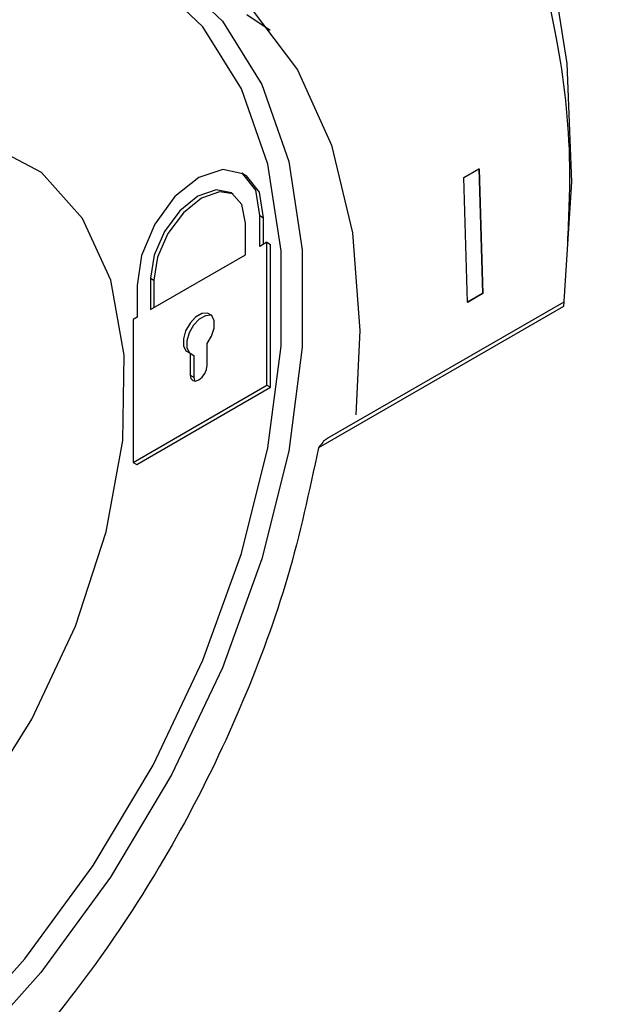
# Model space of a CAD drawing. Header units: millimetres. Extents: x 82 to 1337, y -230 to 1154.
# Tile 40 of 217: x 1037 to 1049, y -29 to -10. Entities that reach past the tile are written whole.
import ezdxf

# ---------------------------------------------------------------- set-up
doc = ezdxf.new("R2010")
doc.units = ezdxf.units.MM

msp = doc.modelspace()

# ---------------------------------------------------------------- linework, layer by layer
at = {"color": 7, "linetype": 'Continuous', "lineweight": 25}
for p, q in [((1041.11, -12.634), (1041.04, -12.593)), ((1045.477, -12.676), (1045.777, -12.503)), ((1045.777, -12.503), (1045.851, -14.994)), ((1045.777, -12.503), (1045.784, -12.507)), ((1045.784, -12.507), (1045.858, -14.998)), ((1045.551, -15.167), (1045.477, -12.676)), ((1041.398, -14.055), (1041.398, -13.44)), ((1041.398, -13.44), (1041.469, -13.481)), ((1041.469, -14.014), (1041.469, -13.481)), ((1041.108, -14.222), (1041.108, -13.591)), ((1041.54, -13.973), (1041.398, -14.055)), ((1041.54, -16.83), (1041.54, -13.973)), ((1041.54, -13.973), (1041.61, -14.014)), ((1041.61, -16.871), (1041.61, -14.014)), ((1039.21, -15.318), (1041.108, -14.222)), ((1039.21, -14.687), (1039.21, -15.318)), ((1039.21, -14.687), (1039.28, -14.728)), ((1039.28, -14.728), (1039.28, -15.278)), ((1038.945, -14.84), (1038.945, -15.471)), ((1042.747, -17.893), (1047.479, -15.161)), ((1045.851, -14.994), (1045.551, -15.167)), ((1045.858, -14.998), (1045.559, -15.17)), ((1045.851, -14.994), (1045.858, -14.998)), ((1047.468, -15.254), (1042.569, -18.082)), ((1045.551, -15.167), (1045.559, -15.17)), ((1038.945, -15.471), (1038.864, -15.518)), ((1038.864, -15.518), (1038.864, -18.375)), ((1040.346, -16.431), (1040.346, -15.997)), ((1040.006, -16.193), (1040.006, -16.627)), ((1040.006, -16.193), (1040.077, -16.234)), ((1040.077, -16.234), (1040.077, -16.668)), ((1040.006, -16.627), (1040.077, -16.668)), ((1038.864, -18.375), (1041.54, -16.83)), ((1038.935, -18.415), (1041.61, -16.871)), ((1041.54, -16.83), (1041.61, -16.871)), ((1038.864, -18.375), (1038.935, -18.415))]:
    msp.add_line(p, q, dxfattribs=at)
at = {"color": 7, "linetype": 'Continuous', "lineweight": 25, "flags": 128}
for points in [[(1027.158, -4.969), (1028.734, -3.69), (1030.745, -2.338), (1032.769, -1.283), (1034.774, -0.541), (1036.728, -0.125), (1038.6, -0.041), (1040.36, -0.29), (1041.981, -0.868), (1043.436, -1.767), (1044.703, -2.971), (1045.762, -4.462), (1046.595, -6.216), (1047.19, -8.206), (1047.536, -10.399), (1047.63, -12.761), (1047.468, -15.254)], [(1035.49, -7.708), (1037.018, -7.651), (1038.411, -7.946), (1039.632, -8.585), (1040.65, -9.551), (1041.437, -10.819), (1041.974, -12.356), (1042.246, -14.121), (1042.246, -16.069), (1041.974, -18.148), (1041.437, -20.305), (1040.65, -22.482), (1039.632, -24.623), (1038.411, -26.671), (1037.018, -28.574), (1035.49, -30.282)], [(1036.712, -7.634), (1037.252, -7.622), (1038.742, -7.831), (1040.077, -8.394), (1041.222, -9.299), (1042.147, -10.521), (1042.829, -12.029), (1043.25, -13.783), (1043.398, -15.738), (1043.317, -17.421)], [(1035.204, -29.972), (1036.701, -28.3), (1038.065, -26.436), (1039.262, -24.429), (1040.259, -22.331), (1041.03, -20.198), (1041.556, -18.086), (1041.822, -16.049), (1041.822, -14.141), (1041.556, -12.411), (1041.03, -10.906), (1040.259, -9.663), (1039.262, -8.717), (1038.457, -8.25)], [(1041.606, -9.735), (1041.134, -9.425), (1041.134, -9.424)], [(1035.743, -25.254), (1036.838, -23.506), (1037.711, -21.651), (1038.326, -19.766), (1038.655, -17.934), (1038.685, -16.23), (1038.415, -14.729), (1037.855, -13.495), (1037.031, -12.579), (1035.976, -12.021)], [(1041.398, -13.44), (1041.319, -12.93), (1041.058, -12.604), (1040.657, -12.514), (1040.179, -12.675), (1039.7, -13.06), (1039.296, -13.61), (1039.03, -14.236), (1038.945, -14.84)], [(1041.469, -13.481), (1041.389, -12.971), (1041.128, -12.645), (1041.11, -12.634)], [(1041.108, -13.591), (1041.034, -13.217), (1040.828, -12.983), (1040.521, -12.925), (1040.159, -13.051), (1039.797, -13.342), (1039.49, -13.755), (1039.284, -14.227), (1039.21, -14.687)], [(1040.864, -13.006), (1040.591, -12.966), (1040.23, -13.092), (1039.868, -13.383), (1039.561, -13.796), (1039.354, -14.268), (1039.28, -14.728)], [(1040.346, -15.997), (1040.434, -15.847), (1040.483, -15.688), (1040.484, -15.545), (1040.438, -15.44), (1040.351, -15.389), (1040.238, -15.4), (1040.114, -15.471), (1040.001, -15.591), (1039.914, -15.742), (1039.868, -15.901), (1039.869, -16.042), (1039.918, -16.145), (1040.006, -16.193)], [(1040.43, -15.432), (1040.422, -15.43), (1040.308, -15.441), (1040.185, -15.512), (1040.072, -15.632), (1039.985, -15.783), (1039.939, -15.942), (1039.94, -16.083), (1039.988, -16.186), (1039.993, -16.19)], [(1040.006, -16.627), (1040.019, -16.695), (1040.056, -16.737), (1040.111, -16.748), (1040.176, -16.726), (1040.241, -16.673), (1040.296, -16.599), (1040.333, -16.514), (1040.346, -16.431)], [(1040.077, -16.668), (1040.09, -16.736), (1040.096, -16.749)]]:
    msp.add_lwpolyline(points, dxfattribs=at)
at = {"color": 7, "linetype": 'Continuous', "lineweight": 25}
msp.add_ellipse((1034.186, -22.599), major_axis=(14.261, 9.076), ratio=0.045311, start_param=5.321178, end_param=5.327111, dxfattribs=at)
for points, knots in [([(1011.725, -53.407), (1011.725, -53.407), (1011.825, -53.369), (1012.502, -53.09), (1015.791, -51.78), (1020.362, -49.84), (1035.309, -43.112), (1050.321, -35.382), (1066.897, -25.902), (1071.707, -23.1), (1085.484, -14.931), (1100.716, -5.344), (1119.627, 7.207), (1127.964, 12.879), (1133.817, 16.944), (1134.857, 17.656), (1135.015, 17.767)], [0.0831025, 0.0831025, 0.0831025, 0.0831025, 0.0831028, 0.085856, 0.101481, 0.1717935, 0.2030435, 0.4686685, 0.4999594, 0.5311685, 0.5624185, 0.7655435, 0.8124185, 0.898356, 0.913981, 0.916816, 0.916816, 0.916816, 0.916816]), ([(1019.399, -48.987), (1027.182, -45.299), (1042.745, -37.924), (1066.132, -25.462), (1089.494, -11.961), (1110.543, 1.076), (1123.744, 10.048), (1129.21, 13.764)], [0, 0, 0, 0, 0.212493, 0.424904, 0.637459, 0.84987, 1, 1, 1, 1]), ([(1047.553, -13.993), (1047.576, -13.472), (1047.64, -12.026), (1047.363, -9.753), (1046.702, -7.241), (1045.588, -5.046), (1044.085, -3.297), (1042.113, -1.981), (1039.798, -1.33), (1037.239, -1.363), (1034.731, -1.956), (1032.134, -3.122), (1030.105, -4.403), (1028.964, -5.342), (1028.674, -5.581)], [0, 0, 0, 0, 0.045238, 0.125584, 0.215744, 0.308523, 0.398729, 0.491562, 0.603619, 0.693495, 0.785978, 0.875849, 0.96833, 1, 1, 1, 1]), ([(1042.569, -18.082), (1042.386, -18.944), (1042.027, -20.63), (1041.093, -23.17), (1039.929, -25.604), (1038.517, -27.904), (1036.913, -30.009), (1035.154, -31.849), (1033.294, -33.392), (1031.389, -34.548), (1029.846, -35.248), (1028.985, -35.402), (1028.733, -35.447)], [0, 0, 0, 0, 0.1105373, 0.2162938, 0.3220499, 0.4278014, 0.5335524, 0.6392582, 0.744964, 0.850613, 0.9562621, 1, 1, 1, 1]), ([(1042.679, -17.939), (1042.663, -17.961), (1042.646, -17.984), (1042.628, -18.008), (1042.61, -18.032), (1042.59, -18.057), (1042.569, -18.082)], [0, 0, 0, 0, 0.000754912, 0.000754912, 0.000754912, 0.001509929, 0.001509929, 0.001509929, 0.001509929])]:
    msp.add_open_spline(points, degree=3, knots=knots, dxfattribs=at)

doc.saveas('drawing.dxf')
